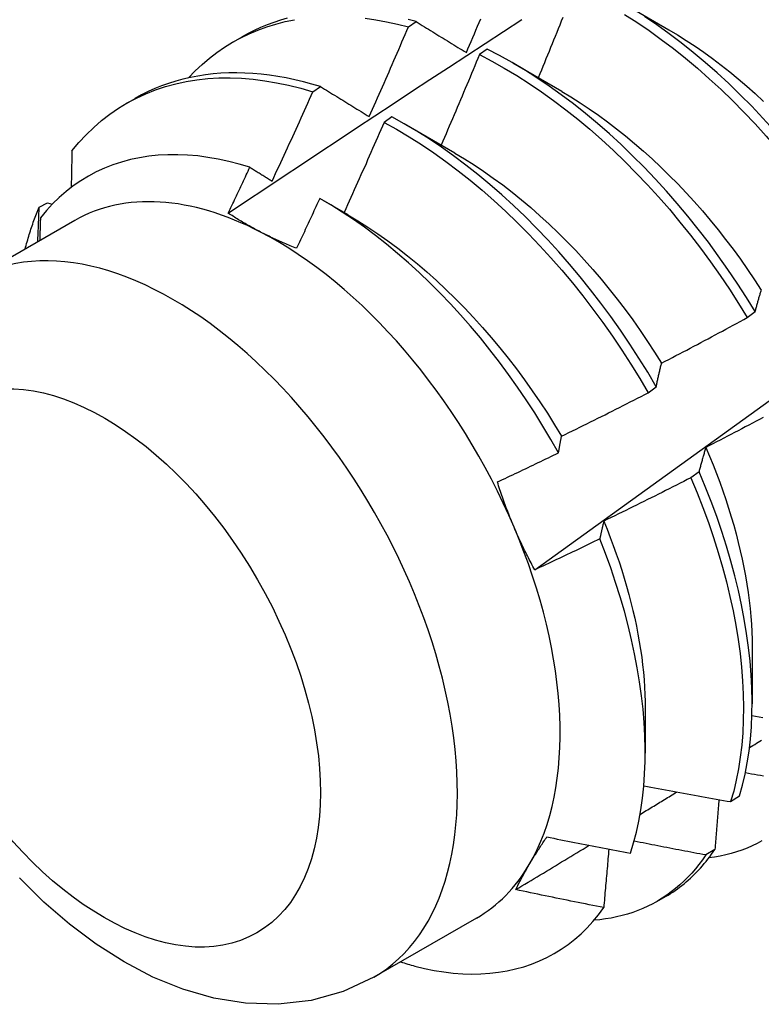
# Model space of a CAD drawing. Header units: inches. Extents: x 18 to 168, y 13 to 111.
# Tile 60 of 90: x 151.462 to 151.703, y 59.431 to 59.752. Entities that reach past the tile are written whole.
import ezdxf

# ---------------------------------------------------------------- set-up
doc = ezdxf.new("R2010")
doc.units = ezdxf.units.IN
doc.header["$MEASUREMENT"] = 0
doc.layers.add('Visible Edges(ANSI)', color=7, linetype='Continuous', lineweight=25)
doc.layers.add('Visible Tangent Edges(ANSI)', color=7, linetype='Continuous', lineweight=25)

msp = doc.modelspace()

# ---------------------------------------------------------------- linework, layer by layer
at = {"layer": 'Visible Edges(ANSI)'}
for p, q in [((151.65715, 59.75751), (151.6731, 59.74828)), ((151.58842, 59.7492), (151.59094, 59.7509)), ((151.53148, 59.74433), (151.53429, 59.74595)), ((151.61405, 59.74194), (151.61154, 59.74017)), ((151.62235, 59.73747), (151.6383, 59.72824)), ((151.55735, 59.72806), (151.55986, 59.72978)), ((151.49668, 59.7243), (151.49949, 59.72591)), ((151.58305, 59.71993), (151.58055, 59.71815)), ((151.58755, 59.71743), (151.6035, 59.7082)), ((151.46831, 59.6906), (151.47101, 59.69195)), ((151.47101, 59.69195), (151.47255, 59.6915)), ((151.56056, 59.69287), (151.5687, 59.68816)), ((151.47989, 59.68623), (151.44649, 59.667)), ((151.69866, 59.65464), (151.70125, 59.65661)), ((151.66646, 59.6302), (151.66906, 59.63218)), ((151.68298, 59.60454), (151.68033, 59.60255)), ((151.70026, 59.54747), (151.70024, 59.52903)), ((151.66547, 59.52743), (151.66545, 59.51301)), ((151.69326, 59.49723), (151.69615, 59.49911)), ((151.68812, 59.48169), (151.68518, 59.47988)), ((151.66929, 59.46479), (151.6721, 59.46641)), ((151.61055, 59.45935), (151.57714, 59.44011))]:
    msp.add_line(p, q, dxfattribs=at)
at = {"layer": 'Visible Edges(ANSI)', "flags": 128}
for points in [[(151.54897, 59.752), (151.54676, 59.75136), (151.54459, 59.75065), (151.54245, 59.74986), (151.54035, 59.749), (151.53829, 59.74806), (151.53627, 59.74704), (151.53429, 59.74595)], [(151.57438, 59.75202), (151.57785, 59.75153), (151.58134, 59.75089), (151.58487, 59.75012), (151.58842, 59.7492)], [(151.60729, 59.74083), (151.60781, 59.74205), (151.60833, 59.74327), (151.60885, 59.74449), (151.60937, 59.74571), (151.60988, 59.74693), (151.6104, 59.74815), (151.61091, 59.74938), (151.61142, 59.7506), (151.61194, 59.75182)], [(151.63863, 59.75224), (151.63814, 59.75101), (151.63765, 59.74979), (151.63716, 59.74856), (151.63666, 59.74734), (151.63617, 59.74611), (151.63567, 59.74489), (151.63517, 59.74366), (151.63467, 59.74244), (151.63418, 59.74121), (151.63368, 59.73999), (151.63318, 59.73877), (151.63268, 59.73754), (151.63218, 59.73632), (151.63167, 59.7351), (151.63117, 59.73388), (151.63067, 59.73265)], [(151.6587, 59.75327), (151.66271, 59.7507), (151.66672, 59.74798), (151.6707, 59.74512), (151.67465, 59.74213), (151.67858, 59.739), (151.68247, 59.73574), (151.68631, 59.73235), (151.69012, 59.72885), (151.69387, 59.72522), (151.69758, 59.72149), (151.70122, 59.71764), (151.7048, 59.7137), (151.70832, 59.70965), (151.71177, 59.70552), (151.71514, 59.70129), (151.71844, 59.69698), (151.72165, 59.6926), (151.72478, 59.68814), (151.72782, 59.68362), (151.73077, 59.67904)], [(151.73336, 59.68101), (151.73041, 59.68559), (151.72736, 59.6901), (151.72422, 59.69455), (151.721, 59.69893), (151.7177, 59.70323), (151.71432, 59.70745), (151.71087, 59.71158), (151.70735, 59.71562), (151.70376, 59.71956), (151.70011, 59.7234), (151.6964, 59.72712), (151.69264, 59.73074), (151.68883, 59.73424), (151.68498, 59.73761), (151.68109, 59.74086), (151.67716, 59.74398), (151.67321, 59.74697), (151.66923, 59.74981), (151.66522, 59.75252)], [(151.51693, 59.73263), (151.51909, 59.73487), (151.52135, 59.73699), (151.52369, 59.73899), (151.52611, 59.74085), (151.52862, 59.74258), (151.53121, 59.74418), (151.53388, 59.74564), (151.53662, 59.74697), (151.53943, 59.74816), (151.54232, 59.74922), (151.54527, 59.75013), (151.54829, 59.75091), (151.55136, 59.75154)], [(151.52981, 59.68861), (151.53577, 59.69258), (151.54174, 59.69655), (151.5477, 59.70051), (151.55367, 59.70447), (151.55963, 59.70843), (151.5656, 59.71238), (151.57157, 59.71632), (151.57754, 59.72027), (151.5835, 59.7242), (151.58947, 59.72813), (151.59544, 59.73206), (151.60142, 59.73598), (151.60739, 59.7399), (151.61336, 59.74382), (151.61934, 59.74773), (151.62531, 59.75163)], [(151.57569, 59.72), (151.57623, 59.72121), (151.57677, 59.72243), (151.5773, 59.72364), (151.57784, 59.72486), (151.57838, 59.72607), (151.57892, 59.72729), (151.57945, 59.7285), (151.57999, 59.72972), (151.58052, 59.73093), (151.58105, 59.73215), (151.58158, 59.73336), (151.58212, 59.73458), (151.58265, 59.7358), (151.58318, 59.73701), (151.5837, 59.73823), (151.58423, 59.73945), (151.58476, 59.74067), (151.58529, 59.74189), (151.58581, 59.7431), (151.58634, 59.74432), (151.58686, 59.74554), (151.58738, 59.74676), (151.5879, 59.74798), (151.58842, 59.7492)], [(151.59094, 59.7509), (151.5883, 59.75159)], [(151.59094, 59.7509), (151.59161, 59.75049), (151.59228, 59.75007), (151.59295, 59.74966), (151.59363, 59.74924), (151.5943, 59.74883), (151.59498, 59.74841), (151.59566, 59.748), (151.59634, 59.74758), (151.59701, 59.74716), (151.59769, 59.74674), (151.59837, 59.74632), (151.59906, 59.7459), (151.59974, 59.74548), (151.60042, 59.74506), (151.6011, 59.74464), (151.60179, 59.74422), (151.60247, 59.7438), (151.60316, 59.74337), (151.60385, 59.74295), (151.60454, 59.74253), (151.60522, 59.7421), (151.60591, 59.74168), (151.6066, 59.74125), (151.60729, 59.74083)], [(151.62953, 59.57262), (151.64084, 59.58074), (151.65213, 59.58887), (151.66342, 59.597), (151.67469, 59.60513), (151.68595, 59.61325), (151.69721, 59.62138), (151.70845, 59.6295), (151.71969, 59.63762), (151.73091, 59.64575), (151.74212, 59.65387), (151.75333, 59.66199), (151.76452, 59.6701), (151.77571, 59.67822), (151.78688, 59.68633), (151.79805, 59.69444), (151.80921, 59.70255), (151.82035, 59.71066), (151.83149, 59.71876), (151.84262, 59.72686), (151.85374, 59.73496), (151.86485, 59.74305), (151.87595, 59.75114)], [(151.6731, 59.74826), (151.67597, 59.74656), (151.67883, 59.74477), (151.68168, 59.74289), (151.68452, 59.74092), (151.68735, 59.73888), (151.69016, 59.73675), (151.69295, 59.73454), (151.69573, 59.73226), (151.69848, 59.72991), (151.70121, 59.72748), (151.70391, 59.72498)], [(151.61154, 59.74017), (151.61103, 59.73894), (151.61052, 59.73771), (151.61001, 59.73649), (151.6095, 59.73526), (151.60898, 59.73403), (151.60847, 59.7328), (151.60795, 59.73158), (151.60744, 59.73035), (151.60692, 59.72912), (151.6064, 59.7279), (151.60588, 59.72667), (151.60537, 59.72545), (151.60485, 59.72422), (151.60432, 59.723), (151.6038, 59.72177), (151.60328, 59.72055), (151.60276, 59.71932), (151.60223, 59.7181), (151.60171, 59.71687), (151.60118, 59.71565), (151.60066, 59.71443), (151.60013, 59.71321), (151.5996, 59.71198), (151.59907, 59.71076)], [(151.61154, 59.74017), (151.61559, 59.73806), (151.61963, 59.7358), (151.62366, 59.73338), (151.62768, 59.73082), (151.63168, 59.72811), (151.63566, 59.72526), (151.63962, 59.72227), (151.64355, 59.71915), (151.64744, 59.7159), (151.65129, 59.71252), (151.6551, 59.70902), (151.65885, 59.7054), (151.66256, 59.70167), (151.66621, 59.69784), (151.66979, 59.6939), (151.67332, 59.68986), (151.67677, 59.68572), (151.68015, 59.6815), (151.68345, 59.6772), (151.68667, 59.67282), (151.6898, 59.66837), (151.69285, 59.66385), (151.6958, 59.65927), (151.69866, 59.65464)], [(151.70125, 59.65661), (151.69839, 59.66124), (151.69543, 59.66582), (151.69238, 59.67033), (151.68924, 59.67478), (151.68601, 59.67915), (151.6827, 59.68345), (151.67932, 59.68766), (151.67586, 59.69179), (151.67234, 59.69582), (151.66874, 59.69975), (151.66509, 59.70358), (151.66138, 59.7073), (151.65762, 59.71091), (151.65381, 59.7144), (151.64995, 59.71777), (151.64606, 59.72101), (151.64213, 59.72412), (151.63817, 59.7271), (151.63419, 59.72994), (151.63018, 59.73264), (151.62616, 59.73519), (151.62213, 59.73759), (151.61809, 59.73985), (151.61405, 59.74194)], [(151.47896, 59.70888), (151.48121, 59.71157), (151.48357, 59.71411), (151.48604, 59.71649), (151.48862, 59.71872), (151.4913, 59.7208), (151.49408, 59.72271), (151.49696, 59.72446), (151.49994, 59.72604), (151.50301, 59.72745), (151.50616, 59.7287), (151.5094, 59.72978), (151.51272, 59.73069), (151.51612, 59.73142), (151.51959, 59.73198), (151.52312, 59.73237), (151.52673, 59.73258), (151.53039, 59.73262), (151.53411, 59.73249), (151.53788, 59.73218), (151.5417, 59.7317), (151.54556, 59.73105), (151.54946, 59.73022), (151.55339, 59.72923), (151.55735, 59.72806)], [(151.55986, 59.72978), (151.55705, 59.73061), (151.55425, 59.73136), (151.55147, 59.73202), (151.54871, 59.7326), (151.54596, 59.73309), (151.54324, 59.7335), (151.54054, 59.73381), (151.53786, 59.73405), (151.53521, 59.73419), (151.53258, 59.73425), (151.52999, 59.73421), (151.52742, 59.7341), (151.52488, 59.73389), (151.52238, 59.7336), (151.51992, 59.73322), (151.51748, 59.73275), (151.51509, 59.73219), (151.51274, 59.73155), (151.51042, 59.73083), (151.50815, 59.73001), (151.50592, 59.72912), (151.50373, 59.72813), (151.50159, 59.72707), (151.49949, 59.72591)], [(151.55986, 59.72978), (151.56051, 59.72938), (151.56116, 59.72897), (151.56182, 59.72857), (151.56247, 59.72817), (151.56312, 59.72777), (151.56377, 59.72736), (151.56443, 59.72696), (151.56509, 59.72655), (151.56574, 59.72615), (151.5664, 59.72574), (151.56706, 59.72534), (151.56772, 59.72493), (151.56838, 59.72452), (151.56904, 59.72411), (151.5697, 59.7237), (151.57036, 59.72329), (151.57102, 59.72288), (151.57169, 59.72247), (151.57235, 59.72206), (151.57302, 59.72165), (151.57368, 59.72124), (151.57435, 59.72083), (151.57502, 59.72041), (151.57569, 59.72)], [(151.5441, 59.69905), (151.54466, 59.70025), (151.54522, 59.70146), (151.54578, 59.70266), (151.54634, 59.70387), (151.5469, 59.70508), (151.54746, 59.70628), (151.54802, 59.70749), (151.54857, 59.7087), (151.54913, 59.70991), (151.54968, 59.71111), (151.55024, 59.71232), (151.55079, 59.71353), (151.55134, 59.71474), (151.55189, 59.71595), (151.55244, 59.71716), (151.55299, 59.71837), (151.55354, 59.71958), (151.55409, 59.72079), (151.55463, 59.722), (151.55518, 59.72321), (151.55572, 59.72443), (151.55627, 59.72564), (151.55681, 59.72685), (151.55735, 59.72806)], [(151.63829, 59.72821), (151.64129, 59.72641), (151.64429, 59.72452), (151.64728, 59.72254), (151.65026, 59.72046), (151.65322, 59.7183), (151.65616, 59.71606), (151.65909, 59.71373), (151.66199, 59.71132), (151.66486, 59.70883), (151.66771, 59.70626), (151.67052, 59.70362), (151.67331, 59.70091), (151.67605, 59.69813), (151.67876, 59.69527), (151.68143, 59.69236), (151.68405, 59.68938), (151.68663, 59.68634), (151.68915, 59.68324), (151.69163, 59.68008), (151.69406, 59.67687), (151.69643, 59.67362), (151.69875, 59.67032), (151.70101, 59.66698), (151.70321, 59.6636)], [(151.66906, 59.63218), (151.66629, 59.63685), (151.66342, 59.64148), (151.66045, 59.64605), (151.65739, 59.65056), (151.65425, 59.655), (151.65102, 59.65937), (151.64771, 59.66366), (151.64432, 59.66787), (151.64086, 59.67199), (151.63733, 59.67601), (151.63373, 59.67994), (151.63007, 59.68377), (151.62636, 59.68748), (151.6226, 59.69108), (151.61878, 59.69456), (151.61493, 59.69793), (151.61103, 59.70116), (151.6071, 59.70426), (151.60314, 59.70723), (151.59915, 59.71006), (151.59515, 59.71275), (151.59113, 59.7153), (151.58709, 59.71769), (151.58305, 59.71993)], [(151.58055, 59.71815), (151.58001, 59.71693), (151.57948, 59.7157), (151.57894, 59.71448), (151.57841, 59.71325), (151.57787, 59.71203), (151.57733, 59.71081), (151.57679, 59.70959), (151.57625, 59.70836), (151.57571, 59.70714), (151.57517, 59.70592), (151.57463, 59.7047), (151.57409, 59.70348), (151.57354, 59.70226), (151.573, 59.70104), (151.57245, 59.69982), (151.57191, 59.6986), (151.57136, 59.69738), (151.57081, 59.69616), (151.57027, 59.69494), (151.56972, 59.69372), (151.56917, 59.6925), (151.56862, 59.69128), (151.56806, 59.69007), (151.56751, 59.68885)], [(151.58055, 59.71815), (151.58459, 59.7159), (151.58862, 59.71349), (151.59264, 59.71093), (151.59665, 59.70823), (151.60063, 59.70539), (151.60459, 59.70241), (151.60852, 59.6993), (151.61241, 59.69606), (151.61626, 59.69268), (151.62007, 59.68919), (151.62383, 59.68558), (151.62754, 59.68186), (151.63119, 59.67803), (151.63479, 59.67409), (151.63831, 59.67006), (151.64177, 59.66593), (151.64515, 59.66172), (151.64845, 59.65742), (151.65168, 59.65304), (151.65482, 59.6486), (151.65787, 59.64408), (151.66083, 59.63951), (151.66369, 59.63488), (151.66646, 59.6302)], [(151.53685, 59.70354), (151.53339, 59.70457), (151.52996, 59.70545), (151.52657, 59.70619), (151.52321, 59.70677), (151.51989, 59.70721), (151.51661, 59.70749), (151.51337, 59.70763), (151.51019, 59.70761), (151.50705, 59.70744), (151.50396, 59.70712), (151.50094, 59.70664), (151.49798, 59.70602), (151.4951, 59.70524), (151.49229, 59.70432), (151.48955, 59.70324), (151.48689, 59.70202), (151.48431, 59.70065), (151.48181, 59.69914), (151.4794, 59.69748), (151.47707, 59.69568), (151.47484, 59.69373), (151.47269, 59.69165), (151.47065, 59.68943), (151.46871, 59.68708)], [(151.47896, 59.70888), (151.47895, 59.70838), (151.47894, 59.70789), (151.47893, 59.70739), (151.47892, 59.7069), (151.47891, 59.70641), (151.4789, 59.70591), (151.47889, 59.70542), (151.47888, 59.70492), (151.47887, 59.70443), (151.47886, 59.70393), (151.47885, 59.70343), (151.47884, 59.70294), (151.47883, 59.70244), (151.47882, 59.70195), (151.47881, 59.70145), (151.4788, 59.70095), (151.47879, 59.70046), (151.47878, 59.69996), (151.47877, 59.69946), (151.47876, 59.69897), (151.47875, 59.69847), (151.47874, 59.69797), (151.47873, 59.69747), (151.47872, 59.69698)], [(151.6035, 59.70813), (151.60664, 59.70626), (151.60978, 59.70429), (151.6129, 59.70222), (151.61601, 59.70004), (151.6191, 59.69778), (151.62217, 59.69542), (151.62522, 59.69296), (151.62824, 59.69042), (151.63123, 59.68779), (151.63419, 59.68507), (151.63711, 59.68227), (151.63999, 59.67939), (151.64284, 59.67643), (151.64564, 59.6734), (151.64839, 59.6703), (151.6511, 59.66713), (151.65375, 59.6639), (151.65636, 59.66061), (151.65891, 59.65726), (151.6614, 59.65387), (151.66383, 59.65042), (151.66621, 59.64693), (151.66851, 59.6434), (151.67075, 59.63984)], [(151.52981, 59.68861), (151.53011, 59.68923), (151.5304, 59.68986), (151.5307, 59.69048), (151.53099, 59.6911), (151.53129, 59.69172), (151.53158, 59.69234), (151.53188, 59.69296), (151.53217, 59.69358), (151.53246, 59.6942), (151.53276, 59.69483), (151.53305, 59.69545), (151.53334, 59.69607), (151.53364, 59.69669), (151.53393, 59.69731), (151.53422, 59.69794), (151.53451, 59.69856), (151.53481, 59.69918), (151.5351, 59.6998), (151.53539, 59.70042), (151.53568, 59.70105), (151.53597, 59.70167), (151.53626, 59.70229), (151.53656, 59.70292), (151.53685, 59.70354)], [(151.53685, 59.70354), (151.53715, 59.70335), (151.53745, 59.70317), (151.53775, 59.70298), (151.53805, 59.70279), (151.53835, 59.70261), (151.53865, 59.70242), (151.53895, 59.70224), (151.53925, 59.70205), (151.53955, 59.70186), (151.53985, 59.70168), (151.54016, 59.70149), (151.54046, 59.7013), (151.54076, 59.70111), (151.54106, 59.70093), (151.54137, 59.70074), (151.54167, 59.70055), (151.54197, 59.70036), (151.54228, 59.70018), (151.54258, 59.69999), (151.54288, 59.6998), (151.54319, 59.69961), (151.54349, 59.69942), (151.54379, 59.69923), (151.5441, 59.69905)], [(151.55958, 59.69343), (151.55927, 59.69275), (151.55896, 59.69207), (151.55865, 59.6914), (151.55834, 59.69072), (151.55803, 59.69004), (151.55771, 59.68936), (151.5574, 59.68869), (151.55709, 59.68801), (151.55678, 59.68733), (151.55646, 59.68665), (151.55615, 59.68598), (151.55584, 59.6853), (151.55552, 59.68462), (151.55521, 59.68395), (151.55489, 59.68327), (151.55458, 59.68259), (151.55426, 59.68192), (151.55395, 59.68124), (151.55363, 59.68056), (151.55332, 59.67989), (151.553, 59.67921), (151.55268, 59.67854), (151.55237, 59.67786), (151.55205, 59.67719)], [(151.63726, 59.61069), (151.63477, 59.61506), (151.63219, 59.61939), (151.62952, 59.62367), (151.62677, 59.62789), (151.62393, 59.63206), (151.62102, 59.63617), (151.61802, 59.64021), (151.61496, 59.64417), (151.61184, 59.64804), (151.60866, 59.65182), (151.60542, 59.65551), (151.60212, 59.65911), (151.59877, 59.66261), (151.59537, 59.666), (151.59193, 59.66929), (151.58844, 59.67247), (151.58491, 59.67554), (151.58135, 59.67849), (151.57776, 59.68131), (151.57415, 59.68401), (151.57053, 59.68657), (151.56689, 59.68899), (151.56324, 59.69128), (151.55958, 59.69343)], [(151.46375, 59.67693), (151.4639, 59.67753), (151.46406, 59.67813), (151.46422, 59.67873), (151.46439, 59.67932), (151.46456, 59.67991), (151.46473, 59.68049), (151.4649, 59.68108), (151.46508, 59.68166), (151.46526, 59.68224), (151.46544, 59.68282), (151.46563, 59.68339), (151.46582, 59.68396), (151.46601, 59.68453), (151.4662, 59.68509), (151.4664, 59.68566), (151.4666, 59.68622), (151.4668, 59.68677), (151.46701, 59.68733), (151.46722, 59.68788), (151.46743, 59.68843), (151.46764, 59.68898), (151.46786, 59.68952), (151.46808, 59.69006), (151.46831, 59.6906)], [(151.46786, 59.6793), (151.46788, 59.67977), (151.4679, 59.68025), (151.46792, 59.68072), (151.46794, 59.68119), (151.46795, 59.68166), (151.46797, 59.68213), (151.46799, 59.68261), (151.46801, 59.68308), (151.46803, 59.68355), (151.46805, 59.68402), (151.46807, 59.68449), (151.46809, 59.68496), (151.46811, 59.68543), (151.46812, 59.6859), (151.46814, 59.68637), (151.46816, 59.68684), (151.46818, 59.68731), (151.4682, 59.68778), (151.46822, 59.68825), (151.46824, 59.68872), (151.46825, 59.68919), (151.46827, 59.68966), (151.46829, 59.69013), (151.46831, 59.6906)], [(151.54032, 59.68248), (151.53985, 59.68273), (151.53939, 59.68297), (151.53893, 59.68321), (151.53847, 59.68346), (151.53801, 59.6837), (151.53756, 59.68395), (151.53711, 59.6842), (151.53666, 59.68445), (151.53622, 59.6847), (151.53577, 59.68495), (151.53533, 59.68521), (151.53489, 59.68546), (151.53445, 59.68572), (151.53402, 59.68598), (151.53359, 59.68623), (151.53316, 59.68649), (151.53273, 59.68675), (151.53231, 59.68702), (151.53189, 59.68728), (151.53147, 59.68754), (151.53105, 59.68781), (151.53063, 59.68808), (151.53022, 59.68834), (151.52981, 59.68861)], [(151.56871, 59.68812), (151.57198, 59.68617), (151.57525, 59.68411), (151.57851, 59.68194), (151.58175, 59.67966), (151.58496, 59.67727), (151.58816, 59.67477), (151.59133, 59.67217), (151.59446, 59.66948), (151.59757, 59.66669), (151.60064, 59.66381), (151.60367, 59.66084), (151.60666, 59.65779), (151.60961, 59.65466), (151.61251, 59.65146), (151.61536, 59.64818), (151.61815, 59.64484), (151.62089, 59.64143), (151.62357, 59.63796), (151.62619, 59.63444), (151.62874, 59.63086), (151.63122, 59.62723), (151.63363, 59.62355), (151.63597, 59.61983), (151.63823, 59.61608)], [(151.46871, 59.68708), (151.4687, 59.68677), (151.46869, 59.68646), (151.46868, 59.68615), (151.46867, 59.68584), (151.46866, 59.68554), (151.46865, 59.68523), (151.46864, 59.68492), (151.46863, 59.68461), (151.46862, 59.6843), (151.46861, 59.68399), (151.4686, 59.68368), (151.46859, 59.68337), (151.46858, 59.68306), (151.46857, 59.68275), (151.46856, 59.68244), (151.46855, 59.68213), (151.46854, 59.68182), (151.46853, 59.68151), (151.46852, 59.6812), (151.46851, 59.68089), (151.4685, 59.68058), (151.46849, 59.68027), (151.46848, 59.67996), (151.46847, 59.67965)], [(151.55205, 59.67719), (151.55154, 59.67739), (151.55102, 59.6776), (151.55051, 59.6778), (151.55001, 59.67801), (151.5495, 59.67822), (151.549, 59.67843), (151.5485, 59.67865), (151.548, 59.67886), (151.5475, 59.67908), (151.54701, 59.67929), (151.54652, 59.67951), (151.54603, 59.67973), (151.54554, 59.67995), (151.54506, 59.68018), (151.54457, 59.6804), (151.54409, 59.68063), (151.54361, 59.68085), (151.54314, 59.68108), (151.54266, 59.68131), (151.54219, 59.68154), (151.54172, 59.68178), (151.54125, 59.68201), (151.54079, 59.68225), (151.54032, 59.68248)], [(151.70125, 59.65661), (151.70133, 59.65692), (151.70141, 59.65722), (151.70149, 59.65752), (151.70157, 59.65783), (151.70165, 59.65812), (151.70173, 59.65842), (151.70181, 59.65872), (151.7019, 59.65902), (151.70198, 59.65931), (151.70206, 59.65961), (151.70214, 59.6599), (151.70223, 59.66019), (151.70231, 59.66048), (151.70239, 59.66077), (151.70248, 59.66106), (151.70256, 59.66135), (151.70265, 59.66164), (151.70273, 59.66192), (151.70282, 59.66221), (151.70291, 59.66249), (151.70299, 59.66277), (151.70308, 59.66305), (151.70317, 59.66333), (151.70326, 59.66361)], [(151.67078, 59.63986), (151.67195, 59.64047), (151.67312, 59.64107), (151.67429, 59.64168), (151.67545, 59.64228), (151.67662, 59.64289), (151.67778, 59.6435), (151.67895, 59.64411), (151.68011, 59.64472), (151.68127, 59.64533), (151.68244, 59.64595), (151.6836, 59.64656), (151.68476, 59.64718), (151.68592, 59.64779), (151.68708, 59.64841), (151.68824, 59.64903), (151.6894, 59.64965), (151.69056, 59.65027), (151.69172, 59.65089), (151.69288, 59.65151), (151.69403, 59.65214), (151.69519, 59.65276), (151.69635, 59.65339), (151.6975, 59.65401), (151.69866, 59.65464)], [(151.66906, 59.63218), (151.66913, 59.63251), (151.6692, 59.63284), (151.66926, 59.63317), (151.66933, 59.6335), (151.6694, 59.63383), (151.66947, 59.63416), (151.66954, 59.63448), (151.66961, 59.63481), (151.66968, 59.63513), (151.66975, 59.63546), (151.66982, 59.63578), (151.6699, 59.6361), (151.66997, 59.63642), (151.67004, 59.63674), (151.67011, 59.63706), (151.67019, 59.63737), (151.67026, 59.63769), (151.67033, 59.638), (151.67041, 59.63831), (151.67048, 59.63863), (151.67056, 59.63894), (151.67063, 59.63925), (151.67071, 59.63955), (151.67078, 59.63986)], [(151.63824, 59.61608), (151.63942, 59.61665), (151.6406, 59.61723), (151.64178, 59.61781), (151.64296, 59.61839), (151.64414, 59.61897), (151.64532, 59.61955), (151.6465, 59.62013), (151.64768, 59.62072), (151.64886, 59.6213), (151.65003, 59.62189), (151.65121, 59.62247), (151.65239, 59.62306), (151.65356, 59.62365), (151.65474, 59.62424), (151.65591, 59.62483), (151.65708, 59.62542), (151.65826, 59.62602), (151.65943, 59.62661), (151.6606, 59.62721), (151.66177, 59.6278), (151.66295, 59.6284), (151.66412, 59.629), (151.66529, 59.6296), (151.66646, 59.6302)], [(151.70384, 59.62217), (151.70267, 59.62155), (151.70151, 59.62093), (151.70035, 59.62032), (151.69918, 59.6197), (151.69802, 59.61909), (151.69685, 59.61848), (151.69568, 59.61786), (151.69452, 59.61725), (151.69335, 59.61664), (151.69218, 59.61604), (151.69101, 59.61543), (151.68985, 59.61482), (151.68868, 59.61422), (151.68751, 59.61361), (151.68634, 59.61301), (151.68516, 59.61241)], [(151.63726, 59.61069), (151.6373, 59.61092), (151.63734, 59.61115), (151.63738, 59.61138), (151.63742, 59.61161), (151.63746, 59.61183), (151.6375, 59.61206), (151.63754, 59.61229), (151.63758, 59.61252), (151.63762, 59.61274), (151.63766, 59.61297), (151.6377, 59.61319), (151.63774, 59.61342), (151.63778, 59.61364), (151.63782, 59.61387), (151.63786, 59.61409), (151.6379, 59.61431), (151.63794, 59.61453), (151.63799, 59.61476), (151.63803, 59.61498), (151.63807, 59.6152), (151.63811, 59.61542), (151.63815, 59.61564), (151.63819, 59.61586), (151.63824, 59.61608)], [(151.68516, 59.61241), (151.68507, 59.61209), (151.68497, 59.61178), (151.68488, 59.61146), (151.68478, 59.61114), (151.68469, 59.61082), (151.68459, 59.6105), (151.6845, 59.61018), (151.68441, 59.60985), (151.68431, 59.60953), (151.68422, 59.60921), (151.68413, 59.60888), (151.68404, 59.60855), (151.68395, 59.60822), (151.68386, 59.60789), (151.68377, 59.60756), (151.68368, 59.60723), (151.68359, 59.6069), (151.6835, 59.60657), (151.68341, 59.60623), (151.68333, 59.6059), (151.68324, 59.60556), (151.68315, 59.60522), (151.68307, 59.60488), (151.68298, 59.60454)], [(151.68515, 59.61241), (151.68636, 59.60959), (151.68752, 59.60677), (151.68863, 59.60395), (151.68969, 59.60113), (151.6907, 59.59831), (151.69167, 59.59549), (151.69258, 59.59269), (151.69345, 59.58989), (151.69426, 59.5871), (151.69502, 59.58432), (151.69574, 59.58155), (151.6964, 59.5788), (151.69701, 59.57606), (151.69757, 59.57334), (151.69807, 59.57064), (151.69853, 59.56796), (151.69893, 59.5653), (151.69928, 59.56267), (151.69958, 59.56006), (151.69982, 59.55748), (151.70001, 59.55493), (151.70014, 59.55241), (151.70022, 59.54993), (151.70025, 59.54747)], [(151.61738, 59.60119), (151.61821, 59.60158), (151.61904, 59.60197), (151.61987, 59.60236), (151.6207, 59.60275), (151.62153, 59.60315), (151.62237, 59.60354), (151.62319, 59.60393), (151.62402, 59.60432), (151.62485, 59.60472), (151.62568, 59.60511), (151.62651, 59.60551), (151.62734, 59.6059), (151.62817, 59.6063), (151.629, 59.60669), (151.62982, 59.60709), (151.63065, 59.60749), (151.63148, 59.60789), (151.63231, 59.60829), (151.63313, 59.60868), (151.63396, 59.60908), (151.63479, 59.60948), (151.63561, 59.60988), (151.63644, 59.61029), (151.63726, 59.61069)], [(151.69615, 59.49911), (151.69712, 59.50257), (151.69796, 59.50615), (151.69867, 59.50984), (151.69925, 59.51364), (151.6997, 59.51755), (151.70001, 59.52155), (151.70019, 59.52565), (151.70024, 59.52985), (151.70015, 59.53412), (151.69993, 59.53847), (151.69957, 59.5429), (151.69908, 59.5474), (151.69845, 59.55196), (151.69769, 59.55657), (151.6968, 59.56124), (151.69577, 59.56595), (151.69462, 59.5707), (151.69333, 59.57548), (151.69192, 59.58029), (151.69038, 59.58512), (151.68871, 59.58997), (151.68692, 59.59483), (151.68501, 59.59969), (151.68298, 59.60454)], [(151.62282, 59.58645), (151.62257, 59.58705), (151.62232, 59.58765), (151.62207, 59.58825), (151.62182, 59.58886), (151.62158, 59.58946), (151.62133, 59.59007), (151.62109, 59.59068), (151.62086, 59.59129), (151.62062, 59.5919), (151.62039, 59.59251), (151.62016, 59.59312), (151.61993, 59.59374), (151.61971, 59.59435), (151.61948, 59.59497), (151.61926, 59.59559), (151.61905, 59.5962), (151.61883, 59.59682), (151.61862, 59.59744), (151.6184, 59.59807), (151.6182, 59.59869), (151.61799, 59.59931), (151.61778, 59.59994), (151.61758, 59.60057), (151.61738, 59.60119)], [(151.68033, 59.60255), (151.67915, 59.60195), (151.67798, 59.60136), (151.67681, 59.60076), (151.67563, 59.60016), (151.67446, 59.59957), (151.67328, 59.59898), (151.6721, 59.59838), (151.67093, 59.59779), (151.66975, 59.5972), (151.66857, 59.59661), (151.66739, 59.59603), (151.66621, 59.59544), (151.66503, 59.59485), (151.66385, 59.59427), (151.66267, 59.59368), (151.66149, 59.5931), (151.66031, 59.59252), (151.65913, 59.59194), (151.65794, 59.59136), (151.65676, 59.59078), (151.65558, 59.5902), (151.65439, 59.58963), (151.65321, 59.58905), (151.65202, 59.58848)], [(151.68033, 59.60255), (151.68235, 59.5977), (151.68425, 59.59284), (151.68603, 59.58798), (151.68769, 59.58314), (151.68922, 59.57831), (151.69062, 59.5735), (151.6919, 59.56872), (151.69304, 59.56397), (151.69406, 59.55926), (151.69494, 59.5546), (151.69569, 59.54999), (151.69631, 59.54544), (151.69679, 59.54094), (151.69714, 59.53652), (151.69735, 59.53217), (151.69743, 59.5279), (151.69737, 59.52372), (151.69718, 59.51963), (151.69686, 59.51563), (151.6964, 59.51173), (151.69581, 59.50794), (151.69509, 59.50425), (151.69424, 59.50068), (151.69326, 59.49723)], [(151.65202, 59.58848), (151.65196, 59.58824), (151.6519, 59.58801), (151.65185, 59.58777), (151.65179, 59.58753), (151.65173, 59.58729), (151.65167, 59.58705), (151.65161, 59.58681), (151.65156, 59.58657), (151.6515, 59.58633), (151.65144, 59.58609), (151.65139, 59.58585), (151.65133, 59.58561), (151.65127, 59.58536), (151.65122, 59.58512), (151.65116, 59.58488), (151.65111, 59.58463), (151.65105, 59.58439), (151.65099, 59.58414), (151.65094, 59.5839), (151.65088, 59.58365), (151.65083, 59.5834), (151.65078, 59.58315), (151.65072, 59.58291), (151.65067, 59.58266)], [(151.65197, 59.58849), (151.65305, 59.58582), (151.65409, 59.58316), (151.65508, 59.5805), (151.65604, 59.57784), (151.65694, 59.57519), (151.65781, 59.57254), (151.65863, 59.5699), (151.65941, 59.56727), (151.66014, 59.56464), (151.66082, 59.56203), (151.66146, 59.55944), (151.66206, 59.55685), (151.6626, 59.55428), (151.6631, 59.55173), (151.66355, 59.5492), (151.66396, 59.54669), (151.66431, 59.5442), (151.66462, 59.54173), (151.66487, 59.53929), (151.66508, 59.53687), (151.66524, 59.53447), (151.66535, 59.53211), (151.66542, 59.52977), (151.66543, 59.52746)], [(151.62953, 59.57262), (151.62923, 59.57318), (151.62892, 59.57374), (151.62862, 59.5743), (151.62832, 59.57486), (151.62803, 59.57543), (151.62773, 59.57599), (151.62744, 59.57656), (151.62715, 59.57713), (151.62686, 59.5777), (151.62658, 59.57827), (151.62629, 59.57885), (151.62601, 59.57942), (151.62574, 59.58), (151.62546, 59.58058), (151.62519, 59.58116), (151.62491, 59.58174), (151.62464, 59.58232), (151.62438, 59.58291), (151.62411, 59.58349), (151.62385, 59.58408), (151.62359, 59.58467), (151.62333, 59.58526), (151.62308, 59.58585), (151.62282, 59.58645)], [(151.65067, 59.58266), (151.64979, 59.58223), (151.64891, 59.58181), (151.64803, 59.58138), (151.64716, 59.58096), (151.64628, 59.58054), (151.6454, 59.58012), (151.64452, 59.57969), (151.64364, 59.57927), (151.64276, 59.57885), (151.64188, 59.57843), (151.641, 59.57801), (151.64012, 59.5776), (151.63924, 59.57718), (151.63836, 59.57676), (151.63748, 59.57634), (151.6366, 59.57593), (151.63571, 59.57551), (151.63483, 59.5751), (151.63395, 59.57468), (151.63307, 59.57427), (151.63218, 59.57385), (151.6313, 59.57344), (151.63042, 59.57303), (151.62953, 59.57262)], [(151.66065, 59.48044), (151.66168, 59.48381), (151.66259, 59.48729), (151.66338, 59.49088), (151.66404, 59.49458), (151.66457, 59.49837), (151.66498, 59.50226), (151.66526, 59.50623), (151.66542, 59.51028), (151.66544, 59.51442), (151.66534, 59.51863), (151.66511, 59.52292), (151.66475, 59.52727), (151.66426, 59.53169), (151.66365, 59.53617), (151.6629, 59.5407), (151.66203, 59.54527), (151.66104, 59.54987), (151.65992, 59.5545), (151.65868, 59.55916), (151.65731, 59.56383), (151.65583, 59.56853), (151.65423, 59.57323), (151.65251, 59.57794), (151.65067, 59.58266)], [(151.70018, 59.52525), (151.70138, 59.52504), (151.70258, 59.52484), (151.70378, 59.52463)], [(151.6994, 59.51482), (151.69996, 59.51516), (151.70052, 59.51551), (151.70109, 59.51585), (151.70165, 59.5162), (151.70221, 59.51654), (151.70278, 59.51689), (151.70334, 59.51724)], [(151.70392, 59.50552), (151.70295, 59.50569), (151.70197, 59.50587), (151.70099, 59.50605), (151.70001, 59.50622), (151.69903, 59.5064), (151.69805, 59.50658)], [(151.66499, 59.50234), (151.66616, 59.50212), (151.66734, 59.5019), (151.66852, 59.50168), (151.66969, 59.50146), (151.67087, 59.50125), (151.67204, 59.50103), (151.67322, 59.50081), (151.6744, 59.5006), (151.67558, 59.50038), (151.67675, 59.50017), (151.67793, 59.49996), (151.67911, 59.49974), (151.68029, 59.49953), (151.68146, 59.49932), (151.68264, 59.49911), (151.68382, 59.4989), (151.685, 59.49869), (151.68618, 59.49848), (151.68736, 59.49827), (151.68854, 59.49806), (151.68972, 59.49785), (151.6909, 59.49765), (151.69208, 59.49744), (151.69326, 59.49723)], [(151.66378, 59.49308), (151.66428, 59.49339), (151.66478, 59.49369), (151.66528, 59.49399), (151.66578, 59.4943), (151.66628, 59.4946), (151.66677, 59.4949), (151.66727, 59.49521), (151.66777, 59.49551), (151.66827, 59.49581), (151.66877, 59.49611), (151.66926, 59.49642), (151.66976, 59.49672), (151.67026, 59.49702), (151.67076, 59.49733), (151.67125, 59.49763), (151.67175, 59.49793), (151.67225, 59.49824), (151.67275, 59.49854), (151.67325, 59.49884), (151.67374, 59.49915), (151.67424, 59.49945), (151.67474, 59.49975), (151.67524, 59.50006), (151.67574, 59.50036)], [(151.68942, 59.49791), (151.68937, 59.49723), (151.68932, 59.49656), (151.68926, 59.49589), (151.68921, 59.49521), (151.68916, 59.49454), (151.6891, 59.49387), (151.68905, 59.49319), (151.689, 59.49252), (151.68894, 59.49184), (151.68889, 59.49117), (151.68884, 59.49049), (151.68878, 59.48982), (151.68873, 59.48914), (151.68867, 59.48847), (151.68862, 59.48779), (151.68856, 59.48711), (151.68851, 59.48644), (151.68845, 59.48576), (151.6884, 59.48508), (151.68834, 59.48441), (151.68829, 59.48373), (151.68823, 59.48305), (151.68818, 59.48237), (151.68812, 59.48169)], [(151.62337, 59.46861), (151.62436, 59.46921), (151.62536, 59.46981), (151.62635, 59.47041), (151.62735, 59.47101), (151.62834, 59.47161), (151.62933, 59.47221), (151.63033, 59.47281), (151.63132, 59.47341), (151.63232, 59.47401), (151.63331, 59.47461), (151.6343, 59.47521), (151.6353, 59.47581), (151.63629, 59.47641), (151.63728, 59.47701), (151.63828, 59.47761), (151.63927, 59.47822), (151.64026, 59.47882), (151.64126, 59.47942), (151.64225, 59.48002), (151.64324, 59.48062), (151.64424, 59.48122), (151.64523, 59.48182), (151.64622, 59.48242), (151.64721, 59.48303)], [(151.62772, 59.47675), (151.62793, 59.47711), (151.62815, 59.47748), (151.62837, 59.47784), (151.62859, 59.4782), (151.62881, 59.47857), (151.62904, 59.47894), (151.62926, 59.47931), (151.62949, 59.47967), (151.62972, 59.48005), (151.62996, 59.48042), (151.63019, 59.48079), (151.63043, 59.48117), (151.63067, 59.48154), (151.63091, 59.48192), (151.63116, 59.4823), (151.63141, 59.48268), (151.63165, 59.48306), (151.63191, 59.48344), (151.63216, 59.48382), (151.63241, 59.48421), (151.63267, 59.48459), (151.63293, 59.48498), (151.63319, 59.48537), (151.63346, 59.48576)], [(151.63346, 59.48576), (151.63459, 59.48553), (151.63572, 59.4853), (151.63685, 59.48507), (151.63798, 59.48485), (151.63911, 59.48462), (151.64024, 59.4844), (151.64138, 59.48417), (151.64251, 59.48395), (151.64364, 59.48372), (151.64477, 59.4835), (151.6459, 59.48328), (151.64704, 59.48306), (151.64817, 59.48284), (151.6493, 59.48262), (151.65044, 59.4824), (151.65157, 59.48218), (151.65271, 59.48196), (151.65384, 59.48174), (151.65498, 59.48152), (151.65611, 59.4813), (151.65725, 59.48109), (151.65838, 59.48087), (151.65952, 59.48066), (151.66065, 59.48044)], [(151.68518, 59.47988), (151.6842, 59.48006), (151.68323, 59.48024), (151.68225, 59.48042), (151.68128, 59.48061), (151.68031, 59.48079), (151.67933, 59.48098), (151.67836, 59.48116), (151.67739, 59.48135), (151.67642, 59.48153), (151.67544, 59.48172), (151.67447, 59.48191), (151.6735, 59.48209), (151.67253, 59.48228), (151.67155, 59.48247), (151.67058, 59.48266), (151.66961, 59.48285), (151.66864, 59.48304), (151.66767, 59.48323), (151.6667, 59.48342), (151.66573, 59.48361), (151.66475, 59.4838), (151.66378, 59.48399), (151.66281, 59.48418), (151.66184, 59.48438)], [(151.70345, 59.48446), (151.70187, 59.48363), (151.70025, 59.48285), (151.6986, 59.48214), (151.69692, 59.4815), (151.6952, 59.48091), (151.69346, 59.48039), (151.69168, 59.47994), (151.68987, 59.47954), (151.68804, 59.47922), (151.68618, 59.47895)], [(151.68518, 59.47988), (151.68409, 59.47832), (151.68296, 59.47681), (151.6818, 59.47536), (151.68059, 59.47397), (151.67934, 59.47263), (151.67804, 59.47135), (151.67671, 59.47013), (151.67535, 59.46897), (151.67394, 59.46786), (151.67249, 59.46682), (151.67101, 59.46583), (151.6695, 59.46491), (151.66794, 59.46404), (151.66636, 59.46324), (151.66474, 59.4625), (151.66308, 59.46182), (151.6614, 59.4612), (151.65968, 59.46065), (151.65794, 59.46016), (151.65616, 59.45973), (151.65435, 59.45937), (151.65252, 59.45907), (151.65066, 59.45883), (151.64877, 59.45866)], [(151.65362, 59.48178), (151.65356, 59.48099), (151.65349, 59.4802), (151.65342, 59.47941), (151.65335, 59.47862), (151.65329, 59.47783), (151.65322, 59.47704), (151.65315, 59.47625), (151.65308, 59.47546), (151.65301, 59.47467), (151.65294, 59.47388), (151.65287, 59.47309), (151.6528, 59.47229), (151.65273, 59.4715), (151.65266, 59.47071), (151.65259, 59.46991), (151.65252, 59.46912), (151.65245, 59.46833), (151.65238, 59.46753), (151.65231, 59.46674), (151.65224, 59.46594), (151.65217, 59.46515), (151.6521, 59.46435), (151.65203, 59.46356), (151.65195, 59.46276)], [(151.6721, 59.46641), (151.67289, 59.46687), (151.67366, 59.46734), (151.67442, 59.46784), (151.67517, 59.46834), (151.67592, 59.46887), (151.67665, 59.46941), (151.67738, 59.46996), (151.67809, 59.47053), (151.6788, 59.47112), (151.67949, 59.47172), (151.68018, 59.47233), (151.68085, 59.47297), (151.68152, 59.47361), (151.68217, 59.47427), (151.68281, 59.47495), (151.68345, 59.47564), (151.68407, 59.47635), (151.68468, 59.47707), (151.68528, 59.4778), (151.68587, 59.47855), (151.68645, 59.47932), (151.68702, 59.4801), (151.68757, 59.48089), (151.68812, 59.48169)], [(151.62337, 59.46861), (151.62352, 59.46893), (151.62368, 59.46926), (151.62384, 59.46958), (151.624, 59.46991), (151.62416, 59.47024), (151.62433, 59.47057), (151.6245, 59.4709), (151.62467, 59.47123), (151.62484, 59.47157), (151.62501, 59.4719), (151.62519, 59.47224), (151.62537, 59.47258), (151.62555, 59.47292), (151.62574, 59.47326), (151.62593, 59.4736), (151.62612, 59.47395), (151.62631, 59.47429), (151.6265, 59.47464), (151.6267, 59.47499), (151.6269, 59.47534), (151.6271, 59.47569), (151.6273, 59.47604), (151.62751, 59.4764), (151.62772, 59.47675)], [(151.57714, 59.44011), (151.56721, 59.43548), (151.55674, 59.43255), (151.54607, 59.43132), (151.53548, 59.43165), (151.5251, 59.43335), (151.51504, 59.43624), (151.50531, 59.4402), (151.49591, 59.44509), (151.48686, 59.45083), (151.47817, 59.45735), (151.46984, 59.46458), (151.4619, 59.47245)], [(151.65195, 59.46276), (151.65076, 59.463), (151.64957, 59.46324), (151.64837, 59.46347), (151.64718, 59.46371), (151.64599, 59.46395), (151.64479, 59.46419), (151.6436, 59.46443), (151.64241, 59.46467), (151.64122, 59.46491), (151.64003, 59.46515), (151.63883, 59.4654), (151.63764, 59.46564), (151.63645, 59.46588), (151.63526, 59.46613), (151.63407, 59.46637), (151.63288, 59.46662), (151.63169, 59.46687), (151.6305, 59.46711), (151.62931, 59.46736), (151.62812, 59.46761), (151.62694, 59.46786), (151.62575, 59.46811), (151.62456, 59.46836), (151.62337, 59.46861)], [(151.5905, 59.44377), (151.59369, 59.443), (151.59684, 59.44236), (151.59996, 59.44185), (151.60304, 59.44149), (151.60608, 59.44126), (151.60907, 59.44117), (151.61202, 59.44122), (151.61491, 59.44141), (151.61776, 59.44174), (151.62055, 59.4422), (151.62327, 59.44281), (151.62593, 59.44355), (151.62852, 59.44443), (151.63104, 59.44544), (151.63349, 59.44658), (151.63587, 59.44786), (151.63816, 59.44927), (151.64039, 59.45082), (151.64253, 59.45249), (151.64459, 59.45429), (151.64656, 59.45623), (151.64845, 59.45829), (151.65025, 59.46047), (151.65195, 59.46276)]]:
    msp.add_lwpolyline(points, dxfattribs=at)
at = {"layer": 'Visible Edges(ANSI)'}
for centre, major_axis, start_param, end_param in [((151.54522, 59.57279), (-0.06533, 0.11344), 5.552669, 6.283185), ((151.54522, 59.57279), (0.06533, -0.11344), 1.363879, 2.411076), ((151.54522, 59.57279), (0.06533, -0.11344), 0.316681, 1.363879), ((151.54522, 59.57279), (0.06533, -0.11344), 0, 0.316681), ((151.56262, 59.58281), (0.07761, -0.13476), 5.712947, 5.756075)]:
    msp.add_ellipse(centre, major_axis=major_axis, ratio=0.578093, start_param=start_param, end_param=end_param, dxfattribs=at)
at = {"layer": 'Visible Tangent Edges(ANSI)'}
msp.add_ellipse((151.51181, 59.55355), major_axis=(0.06533, -0.11344), ratio=0.578093, start_param=0, end_param=3.141593, dxfattribs=at)
msp.add_ellipse((151.48954, 59.54073), major_axis=(0.04961, -0.08615), ratio=0.578093, dxfattribs=at)

doc.saveas('drawing.dxf')
